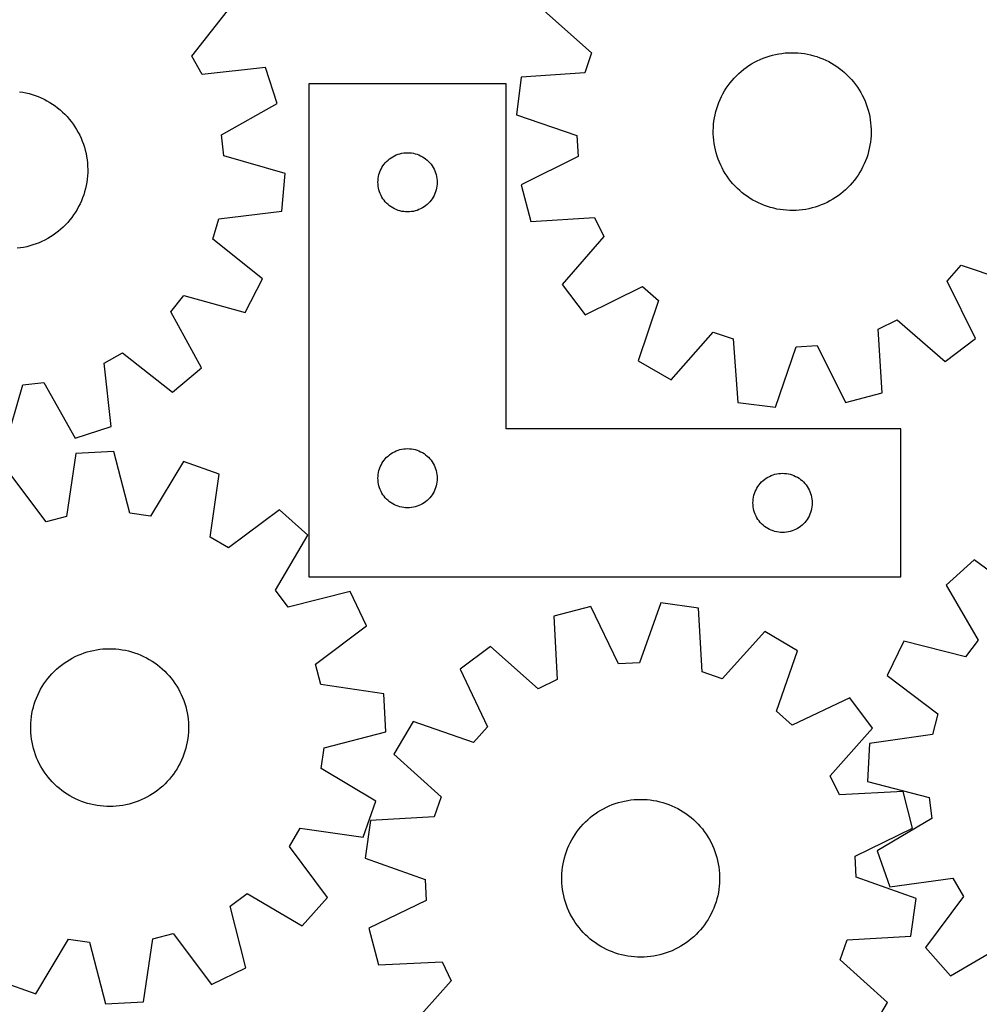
# Model space of a CAD drawing. Header units: millimetres. Extents: x 7 to 1243, y 7 to 1233.
# Tile 8 of 20: x 433 to 725, y 217 to 516. Entities that reach past the tile are written whole.
import ezdxf

# ---------------------------------------------------------------- set-up
doc = ezdxf.new("R2010")
doc.units = ezdxf.units.MM
doc.layers.add('CUT', color=7, linetype='CONTINUOUS', true_color=0x000000)

msp = doc.modelspace()

# ---------------------------------------------------------------- linework, layer by layer
at = {"layer": 'CUT'}
for p, q in [((485.189746, 505.145972), (497.182835, 520.364652)), ((592.198576, 518.986056), (606.740126, 506.180364)), ((606.740126, 506.180364), (604.68178, 500.088903)), ((664.567844, 505.97899), (665.540967, 506.087281)), ((665.540967, 506.087281), (666.517698, 506.155789)), ((666.517698, 506.155789), (667.496409, 506.184401)), ((667.496409, 506.184401), (668.475473, 506.173068)), ((668.475473, 506.173068), (669.453261, 506.121811)), ((669.453261, 506.121811), (670.428143, 506.030713)), ((488.313123, 499.525723), (485.189746, 505.145972)), ((655.384928, 502.779907), (656.235207, 503.265418)), ((656.235207, 503.265418), (657.104581, 503.715843)), ((657.104581, 503.715843), (657.991605, 504.130433)), ((657.991605, 504.130433), (658.8948, 504.508497)), ((658.8948, 504.508497), (659.812665, 504.849407)), ((659.812665, 504.849407), (660.743671, 505.152595)), ((660.743671, 505.152595), (661.686269, 505.417556)), ((661.686269, 505.417556), (662.63889, 505.643849)), ((662.63889, 505.643849), (663.599948, 505.831098)), ((663.599948, 505.831098), (664.567844, 505.97899)), ((670.428143, 506.030713), (671.398499, 505.899927)), ((671.398499, 505.899927), (672.362713, 505.729671)), ((672.362713, 505.729671), (673.319179, 505.520227)), ((673.319179, 505.520227), (674.266307, 505.271945)), ((674.266307, 505.271945), (675.20252, 504.985237)), ((675.20252, 504.985237), (676.126259, 504.660581)), ((676.126259, 504.660581), (677.035987, 504.298518)), ((677.035987, 504.298518), (677.93019, 503.899649)), ((677.93019, 503.899649), (678.807379, 503.464639)), ((678.807379, 503.464639), (679.666095, 502.994211)), ((507.570023, 501.6738), (488.313123, 499.525723)), ((511.099006, 490.690552), (507.570023, 501.6738)), ((604.68178, 500.088903), (585.353285, 498.728129)), ((651.468258, 499.856315), (652.202547, 500.504014)), ((652.202547, 500.504014), (652.962644, 501.121224)), ((652.962644, 501.121224), (653.747284, 501.706917)), ((653.747284, 501.706917), (654.55516, 502.260118)), ((654.55516, 502.260118), (655.384928, 502.779907)), ((679.666095, 502.994211), (680.504908, 502.489149)), ((680.504908, 502.489149), (681.322423, 501.950294)), ((681.322423, 501.950294), (682.117278, 501.378542)), ((682.117278, 501.378542), (682.88815, 500.774844)), ((682.88815, 500.774844), (683.633757, 500.140206)), ((683.633757, 500.140206), (684.352858, 499.475684)), ((585.353285, 498.728129), (583.863379, 487.288476)), ((648.812935, 496.982904), (649.432231, 497.741302)), ((649.432231, 497.741302), (650.081947, 498.473808)), ((650.081947, 498.473808), (650.760999, 499.179204)), ((650.760999, 499.179204), (651.468258, 499.856315)), ((684.352858, 499.475684), (685.044255, 498.782384)), ((685.044255, 498.782384), (685.706798, 498.06146)), ((685.706798, 498.06146), (686.339384, 497.314111)), ((686.339384, 497.314111), (686.940961, 496.541582)), ((432.834278, 494.321169), (433.801262, 494.167424)), ((433.801262, 494.167424), (434.76117, 493.974366)), ((580.781614, 496.758608), (520.781614, 496.758608)), ((520.781614, 496.758608), (520.781614, 346.758608)), ((580.781614, 391.758608), (580.781614, 496.758608)), ((646.659755, 493.716248), (647.147601, 494.565189)), ((647.147601, 494.565189), (647.669668, 495.393525)), ((647.669668, 495.393525), (648.225088, 496.199878)), ((648.225088, 496.199878), (648.812935, 496.982904)), ((686.940961, 496.541582), (687.510526, 495.745159)), ((687.510526, 495.745159), (688.047133, 494.926166)), ((688.047133, 494.926166), (688.549887, 494.085968)), ((688.549887, 494.085968), (689.017953, 493.225962)), ((434.76117, 493.974366), (435.712404, 493.742314)), ((435.712404, 493.742314), (436.653382, 493.471657)), ((436.653382, 493.471657), (437.582537, 493.162843)), ((437.582537, 493.162843), (438.498323, 492.816388)), ((438.498323, 492.816388), (439.399216, 492.432867)), ((439.399216, 492.432867), (440.283715, 492.012919)), ((440.283715, 492.012919), (441.150349, 491.557243)), ((441.150349, 491.557243), (441.997676, 491.066598)), ((645.40937, 491.060081), (645.789915, 491.962234)), ((645.789915, 491.962234), (646.206942, 492.848114)), ((646.206942, 492.848114), (646.659755, 493.716248)), ((689.017953, 493.225962), (689.450551, 492.347581)), ((689.450551, 492.347581), (689.84696, 491.452285)), ((689.84696, 491.452285), (690.206522, 490.541565)), ((441.997676, 491.066598), (442.824284, 490.5418)), ((442.824284, 490.5418), (443.628799, 489.983722)), ((443.628799, 489.983722), (444.409882, 489.393294)), ((444.409882, 489.393294), (445.166231, 488.771498)), ((445.166231, 488.771498), (445.896589, 488.119369)), ((445.896589, 488.119369), (446.59974, 487.437992)), ((494.194899, 481.219882), (511.099006, 490.690552)), ((644.263732, 487.319126), (644.492643, 488.271121)), ((644.492643, 488.271121), (644.760193, 489.212987)), ((644.760193, 489.212987), (645.065939, 490.143156)), ((645.065939, 490.143156), (645.40937, 491.060081)), ((690.206522, 490.541565), (690.528638, 489.616937)), ((690.528638, 489.616937), (690.812771, 488.67994)), ((690.812771, 488.67994), (691.058449, 487.732134)), ((446.59974, 487.437992), (447.274513, 486.728502)), ((447.274513, 486.728502), (447.919786, 485.992079)), ((447.919786, 485.992079), (448.534483, 485.229949)), ((448.534483, 485.229949), (449.117584, 484.443381)), ((583.863379, 487.288476), (602.198546, 481.02237)), ((643.812325, 484.418278), (643.92329, 485.3911)), ((643.92329, 485.3911), (644.073843, 486.358586)), ((644.073843, 486.358586), (644.263732, 487.319126)), ((691.058449, 487.732134), (691.265263, 486.775095)), ((691.265263, 486.775095), (691.432869, 485.810417)), ((691.432869, 485.810417), (691.560987, 484.839706)), ((449.117584, 484.443381), (449.668115, 483.633684)), ((449.668115, 483.633684), (450.185163, 482.802205)), ((450.185163, 482.802205), (450.667865, 481.950328)), ((643.709831, 482.46311), (643.741133, 483.44174)), ((643.718473, 481.484019), (643.709831, 482.46311)), ((643.741133, 483.44174), (643.812325, 484.418278)), ((691.560987, 484.839706), (691.649405, 483.864576)), ((691.649405, 483.864576), (691.697975, 482.886652)), ((691.697975, 482.886652), (691.706616, 481.90756)), ((450.667865, 481.950328), (451.115418, 481.079472)), ((451.115418, 481.079472), (451.527079, 480.191085)), ((451.527079, 480.191085), (451.90216, 479.286646)), ((451.90216, 479.286646), (452.240039, 478.367661)), ((494.929747, 474.832183), (494.194899, 481.219882)), ((602.198546, 481.02237), (602.627983, 474.606899)), ((643.767043, 480.506094), (643.718473, 481.484019)), ((643.855461, 479.530965), (643.767043, 480.506094)), ((643.983579, 478.560253), (643.855461, 479.530965)), ((691.604122, 479.952393), (691.493158, 478.979571)), ((691.675315, 480.928931), (691.604122, 479.952393)), ((691.706616, 481.90756), (691.675315, 480.928931)), ((452.240039, 478.367661), (452.540152, 477.43566)), ((452.540152, 477.43566), (452.802001, 476.492192)), ((452.802001, 476.492192), (453.025149, 475.53883)), ((644.151185, 477.595575), (643.983579, 478.560253)), ((644.357999, 476.638537), (644.151185, 477.595575)), ((644.603677, 475.69073), (644.357999, 476.638537)), ((691.152716, 477.051545), (690.923805, 476.09955)), ((691.342605, 478.012085), (691.152716, 477.051545)), ((691.493158, 478.979571), (691.342605, 478.012085)), ((453.025149, 475.53883), (453.209225, 474.577159)), ((453.209225, 474.577159), (453.353922, 473.60878)), ((453.353922, 473.60878), (453.459, 472.635305)), ((513.542836, 469.447452), (494.929747, 474.832183)), ((544.015055, 472.692721), (544.417653, 473.122569)), ((544.417653, 473.122569), (544.847501, 473.525167)), ((544.847501, 473.525167), (545.302761, 473.898788)), ((545.302761, 473.898788), (545.781482, 474.241835)), ((545.781482, 474.241835), (546.281614, 474.552837)), ((546.281614, 474.552837), (546.801015, 474.830463)), ((546.801015, 474.830463), (547.337463, 475.073524)), ((547.337463, 475.073524), (547.888659, 475.28098)), ((547.888659, 475.28098), (548.452242, 475.451941)), ((548.452242, 475.451941), (549.025801, 475.585676)), ((549.025801, 475.585676), (549.606878, 475.681612)), ((549.606878, 475.681612), (550.192986, 475.739339)), ((550.192986, 475.739339), (550.781614, 475.758608)), ((550.781614, 475.758608), (551.370242, 475.739339)), ((551.370242, 475.739339), (551.956349, 475.681612)), ((551.956349, 475.681612), (552.537427, 475.585676)), ((552.537427, 475.585676), (553.110985, 475.451941)), ((553.110985, 475.451941), (553.674569, 475.28098)), ((553.674569, 475.28098), (554.225765, 475.073524)), ((554.225765, 475.073524), (554.762212, 474.830463)), ((554.762212, 474.830463), (555.281614, 474.552837)), ((555.281614, 474.552837), (555.781746, 474.241835)), ((555.781746, 474.241835), (556.260467, 473.898788)), ((556.260467, 473.898788), (556.715726, 473.525167)), ((556.715726, 473.525167), (557.145575, 473.122569)), ((557.145575, 473.122569), (557.548172, 472.692721)), ((602.627983, 474.606899), (585.291528, 465.953013)), ((644.88781, 474.753733), (644.603677, 475.69073)), ((645.209926, 473.829105), (644.88781, 474.753733)), ((645.569488, 472.918386), (645.209926, 473.829105)), ((690.007078, 473.31059), (689.626533, 472.408437)), ((690.350509, 474.227514), (690.007078, 473.31059)), ((690.656255, 475.157683), (690.350509, 474.227514)), ((690.923805, 476.09955), (690.656255, 475.157683)), ((453.459, 472.635305), (453.524285, 471.658354)), ((453.524285, 471.658354), (453.549666, 470.679553)), ((453.549666, 470.679553), (453.535102, 469.700532)), ((542.259243, 469.651564), (542.466698, 470.202759)), ((542.466698, 470.202759), (542.709759, 470.739207)), ((542.709759, 470.739207), (542.987385, 471.258608)), ((542.987385, 471.258608), (543.298387, 471.75874)), ((543.298387, 471.75874), (543.641434, 472.237461)), ((543.641434, 472.237461), (544.015055, 472.692721)), ((557.548172, 472.692721), (557.921794, 472.237461)), ((557.921794, 472.237461), (558.26484, 471.75874)), ((558.26484, 471.75874), (558.575842, 471.258608)), ((558.575842, 471.258608), (558.853468, 470.739207)), ((558.853468, 470.739207), (559.096529, 470.202759)), ((559.096529, 470.202759), (559.303985, 469.651564)), ((645.965897, 472.02309), (645.569488, 472.918386)), ((646.398495, 471.144708), (645.965897, 472.02309)), ((646.86656, 470.284702), (646.398495, 471.144708)), ((647.369315, 469.444504), (646.86656, 470.284702)), ((688.756693, 470.654423), (688.268847, 469.805482)), ((689.209506, 471.522556), (688.756693, 470.654423)), ((689.626533, 472.408437), (689.209506, 471.522556)), ((453.386304, 467.748342), (453.252316, 466.778423)), ((453.480618, 468.722919), (453.386304, 467.748342)), ((453.535102, 469.700532), (453.480618, 468.722919)), ((512.600085, 457.94977), (513.542836, 469.447452)), ((541.781614, 466.758608), (541.800883, 467.347237)), ((541.800883, 467.347237), (541.85861, 467.933344)), ((541.85861, 467.933344), (541.954546, 468.514421)), ((541.954546, 468.514421), (542.088281, 469.08798)), ((542.088281, 469.08798), (542.259243, 469.651564)), ((559.303985, 469.651564), (559.474946, 469.08798)), ((559.474946, 469.08798), (559.608681, 468.514421)), ((559.608681, 468.514421), (559.704617, 467.933344)), ((559.704617, 467.933344), (559.762344, 467.347237)), ((559.762344, 467.347237), (559.781614, 466.758608)), ((647.905921, 468.625512), (647.369315, 469.444504)), ((648.475487, 467.829088), (647.905921, 468.625512)), ((649.077063, 467.056559), (648.475487, 467.829088)), ((686.603513, 467.387766), (685.984216, 466.629369)), ((687.19136, 468.170793), (686.603513, 467.387766)), ((687.74678, 468.977145), (687.19136, 468.170793)), ((688.268847, 469.805482), (687.74678, 468.977145)), ((452.866279, 464.859007), (452.614872, 463.912703)), ((453.078878, 465.814777), (452.866279, 464.859007)), ((453.252316, 466.778423), (453.078878, 465.814777)), ((541.800883, 466.16998), (541.781614, 466.758608)), ((541.85861, 465.583873), (541.800883, 466.16998)), ((541.954546, 465.002795), (541.85861, 465.583873)), ((542.088281, 464.429237), (541.954546, 465.002795)), ((542.259243, 463.865653), (542.088281, 464.429237)), ((559.474946, 464.429237), (559.303985, 463.865653)), ((559.608681, 465.002795), (559.474946, 464.429237)), ((559.704617, 465.583873), (559.608681, 465.002795)), ((559.762344, 466.16998), (559.704617, 465.583873)), ((559.781614, 466.758608), (559.762344, 466.16998)), ((585.291528, 465.953013), (588.292801, 454.81399)), ((649.70965, 466.309211), (649.077063, 467.056559)), ((650.372193, 465.588287), (649.70965, 466.309211)), ((651.06359, 464.894986), (650.372193, 465.588287)), ((651.782691, 464.230464), (651.06359, 464.894986)), ((652.528298, 463.595827), (651.782691, 464.230464)), ((683.94819, 464.514356), (683.2139, 463.866656)), ((684.655449, 465.191467), (683.94819, 464.514356)), ((685.334501, 465.896862), (684.655449, 465.191467)), ((685.984216, 466.629369), (685.334501, 465.896862)), ((451.63231, 461.146252), (451.230492, 460.25337)), ((451.997374, 462.05478), (451.63231, 461.146252)), ((452.325076, 462.977442), (451.997374, 462.05478)), ((452.614872, 463.912703), (452.325076, 462.977442)), ((542.466698, 463.314457), (542.259243, 463.865653)), ((542.709759, 462.77801), (542.466698, 463.314457)), ((542.987385, 462.258608), (542.709759, 462.77801)), ((543.298387, 461.758476), (542.987385, 462.258608)), ((543.641434, 461.279756), (543.298387, 461.758476)), ((544.015055, 460.824496), (543.641434, 461.279756)), ((557.921794, 461.279756), (557.548172, 460.824496)), ((558.26484, 461.758476), (557.921794, 461.279756)), ((558.575842, 462.258608), (558.26484, 461.758476)), ((558.853468, 462.77801), (558.575842, 462.258608)), ((559.096529, 463.314457), (558.853468, 462.77801)), ((559.303985, 463.865653), (559.096529, 463.314457)), ((653.29917, 462.992129), (652.528298, 463.595827)), ((654.094025, 462.420377), (653.29917, 462.992129)), ((654.91154, 461.881521), (654.094025, 462.420377)), ((655.750353, 461.376459), (654.91154, 461.881521)), ((656.609069, 460.906032), (655.750353, 461.376459)), ((680.03152, 461.590764), (679.181241, 461.105253)), ((680.861288, 462.110553), (680.03152, 461.590764)), ((681.669164, 462.663754), (680.861288, 462.110553)), ((682.453804, 463.249447), (681.669164, 462.663754)), ((683.2139, 463.866656), (682.453804, 463.249447)), ((450.31933, 458.520462), (449.811503, 457.68332)), ((450.792589, 459.377621), (450.31933, 458.520462)), ((451.230492, 460.25337), (450.792589, 459.377621)), ((544.417653, 460.394647), (544.015055, 460.824496)), ((544.847501, 459.99205), (544.417653, 460.394647)), ((545.302761, 459.618428), (544.847501, 459.99205)), ((545.781482, 459.275382), (545.302761, 459.618428)), ((546.281614, 458.96438), (545.781482, 459.275382)), ((546.801015, 458.686754), (546.281614, 458.96438)), ((547.337463, 458.443693), (546.801015, 458.686754)), ((547.888659, 458.236237), (547.337463, 458.443693)), ((548.452242, 458.065276), (547.888659, 458.236237)), ((553.674569, 458.236237), (553.110985, 458.065276)), ((554.225765, 458.443693), (553.674569, 458.236237)), ((554.762212, 458.686754), (554.225765, 458.443693)), ((555.281614, 458.96438), (554.762212, 458.686754)), ((555.781746, 459.275382), (555.281614, 458.96438)), ((556.260467, 459.618428), (555.781746, 459.275382)), ((556.715726, 459.99205), (556.260467, 459.618428)), ((557.145575, 460.394647), (556.715726, 459.99205)), ((557.548172, 460.824496), (557.145575, 460.394647)), ((657.486258, 460.471022), (656.609069, 460.906032)), ((658.380461, 460.072153), (657.486258, 460.471022)), ((659.290189, 459.710089), (658.380461, 460.072153)), ((660.213928, 459.385433), (659.290189, 459.710089)), ((661.150141, 459.098726), (660.213928, 459.385433)), ((662.097268, 458.850443), (661.150141, 459.098726)), ((663.053735, 458.641), (662.097268, 458.850443)), ((664.017949, 458.470743), (663.053735, 458.641)), ((664.988304, 458.339958), (664.017949, 458.470743)), ((665.963187, 458.24886), (664.988304, 458.339958)), ((666.940974, 458.197602), (665.963187, 458.24886)), ((667.920039, 458.18627), (666.940974, 458.197602)), ((668.89875, 458.214882), (667.920039, 458.18627)), ((669.87548, 458.28339), (668.89875, 458.214882)), ((670.848603, 458.39168), (669.87548, 458.28339)), ((671.8165, 458.539573), (670.848603, 458.39168)), ((672.777558, 458.726822), (671.8165, 458.539573)), ((673.730179, 458.953115), (672.777558, 458.726822)), ((674.672777, 459.218076), (673.730179, 458.953115)), ((675.603783, 459.521264), (674.672777, 459.218076)), ((676.521648, 459.862173), (675.603783, 459.521264)), ((677.424843, 460.240238), (676.521648, 459.862173)), ((678.311867, 460.654828), (677.424843, 460.240238)), ((679.181241, 461.105253), (678.311867, 460.654828)), ((448.089341, 455.305749), (447.452246, 454.562241)), ((448.695579, 456.074625), (448.089341, 455.305749)), ((449.269952, 456.867589), (448.695579, 456.074625)), ((449.811503, 457.68332), (449.269952, 456.867589)), ((491.592903, 449.486255), (493.358458, 455.668933)), ((493.358458, 455.668933), (512.600085, 457.94977)), ((549.025801, 457.931541), (548.452242, 458.065276)), ((549.606878, 457.835605), (549.025801, 457.931541)), ((550.192986, 457.777878), (549.606878, 457.835605)), ((550.781614, 457.758608), (550.192986, 457.777878)), ((551.370242, 457.777878), (550.781614, 457.758608)), ((551.956349, 457.835605), (551.370242, 457.777878)), ((552.537427, 457.931541), (551.956349, 457.835605)), ((553.110985, 458.065276), (552.537427, 457.931541)), ((588.292801, 454.81399), (607.630221, 456.041427)), ((607.630221, 456.041427), (610.482064, 450.278643)), ((445.366669, 452.496072), (444.617237, 451.865956)), ((446.089776, 453.156232), (445.366669, 452.496072)), ((446.785354, 453.845337), (446.089776, 453.156232)), ((447.452246, 454.562241), (446.785354, 453.845337)), ((440.52027, 449.200894), (439.640465, 448.771198)), ((441.381816, 449.666119), (440.52027, 449.200894)), ((442.223669, 450.166097), (441.381816, 449.666119)), ((443.044428, 450.699998), (442.223669, 450.166097)), ((443.842727, 451.266932), (443.044428, 450.699998)), ((444.617237, 451.865956), (443.842727, 451.266932)), ((506.728507, 437.388491), (491.592903, 449.486255)), ((610.482064, 450.278643), (597.776967, 435.649121)), ((433.096795, 446.810465), (432.125666, 446.685551)), ((434.062021, 446.974886), (433.096795, 446.810465)), ((435.019737, 447.17854), (434.062021, 446.974886)), ((435.968349, 447.421089), (435.019737, 447.17854)), ((436.906279, 447.702128), (435.968349, 447.421089)), ((437.831965, 448.021191), (436.906279, 447.702128)), ((438.743866, 448.377745), (437.831965, 448.021191)), ((439.640465, 448.771198), (438.743866, 448.377745)), ((714.852902, 436.685338), (719.085667, 441.52542)), ((719.085667, 441.52542), (737.463614, 435.385916)), ((501.457546, 427.126794), (506.728507, 437.388491)), ((597.776967, 435.649121), (604.8125, 426.506543)), ((604.8125, 426.506543), (622.208227, 435.040657)), ((622.208227, 435.040657), (627.048308, 430.807892)), ((723.387017, 419.289612), (714.852902, 436.685338)), ((478.810594, 427.346626), (482.807762, 432.383027)), ((482.807762, 432.383027), (501.457546, 427.126794)), ((627.048308, 430.807892), (620.908805, 412.429946)), ((488.164455, 410.377605), (478.810594, 427.346626)), ((693.852132, 422.107332), (699.614916, 424.959175)), ((699.614916, 424.959175), (714.244438, 412.254078)), ((630.907504, 406.675687), (643.713195, 421.217237)), ((643.713195, 421.217237), (649.804657, 419.158891)), ((695.079569, 402.769912), (693.852132, 422.107332)), ((714.244438, 412.254078), (723.387017, 419.289612)), ((649.804657, 419.158891), (651.165431, 399.830396)), ((662.605083, 398.340491), (668.871189, 416.675657)), ((668.871189, 416.675657), (675.286661, 417.105095)), ((675.286661, 417.105095), (683.940547, 399.76864)), ((458.52881, 411.783854), (464.14906, 414.907231)), ((464.14906, 414.907231), (479.36774, 402.914142)), ((460.676888, 392.526955), (458.52881, 411.783854)), ((479.36774, 402.914142), (488.164455, 410.377605)), ((620.908805, 412.429946), (630.907504, 406.675687)), ((428.450539, 386.554141), (433.835271, 405.16723)), ((433.835271, 405.16723), (440.222969, 405.902078)), ((440.222969, 405.902078), (449.69364, 388.997971)), ((683.940547, 399.76864), (695.079569, 402.769912)), ((651.165431, 399.830396), (662.605083, 398.340491)), ((449.69364, 388.997971), (460.676888, 392.526955)), ((700.781614, 391.758608), (580.781614, 391.758608)), ((700.781614, 346.758608), (700.781614, 391.758608)), ((449.929434, 384.291422), (447.112014, 365.121014)), ((461.448963, 384.912643), (449.929434, 384.291422)), ((466.311677, 366.156406), (461.448963, 384.912643)), ((544.417653, 383.122569), (544.847501, 383.525167)), ((544.847501, 383.525167), (545.302761, 383.898788)), ((545.302761, 383.898788), (545.781482, 384.241835)), ((545.781482, 384.241835), (546.281614, 384.552837)), ((546.281614, 384.552837), (546.801015, 384.830463)), ((546.801015, 384.830463), (547.337463, 385.073524)), ((547.337463, 385.073524), (547.888659, 385.28098)), ((547.888659, 385.28098), (548.452242, 385.451941)), ((548.452242, 385.451941), (549.025801, 385.585676)), ((549.025801, 385.585676), (549.606878, 385.681612)), ((549.606878, 385.681612), (550.192986, 385.739339)), ((550.192986, 385.739339), (550.781614, 385.758608)), ((550.781614, 385.758608), (551.370242, 385.739339)), ((551.370242, 385.739339), (551.956349, 385.681612)), ((551.956349, 385.681612), (552.537427, 385.585676)), ((552.537427, 385.585676), (553.110985, 385.451941)), ((553.110985, 385.451941), (553.674569, 385.28098)), ((553.674569, 385.28098), (554.225765, 385.073524)), ((554.225765, 385.073524), (554.762212, 384.830463)), ((554.762212, 384.830463), (555.281614, 384.552837)), ((555.281614, 384.552837), (555.781746, 384.241835)), ((555.781746, 384.241835), (556.260467, 383.898788)), ((556.260467, 383.898788), (556.715726, 383.525167)), ((556.715726, 383.525167), (557.145575, 383.122569)), ((482.615511, 381.876386), (472.676356, 365.243418)), ((493.495899, 378.041986), (482.615511, 381.876386)), ((542.466698, 380.202759), (542.709759, 380.739207)), ((542.709759, 380.739207), (542.987385, 381.258608)), ((542.987385, 381.258608), (543.298387, 381.75874)), ((543.298387, 381.75874), (543.641434, 382.237461)), ((543.641434, 382.237461), (544.015055, 382.692721)), ((544.015055, 382.692721), (544.417653, 383.122569)), ((557.145575, 383.122569), (557.548172, 382.692721)), ((557.548172, 382.692721), (557.921794, 382.237461)), ((557.921794, 382.237461), (558.26484, 381.75874)), ((558.26484, 381.75874), (558.575842, 381.258608)), ((558.575842, 381.258608), (558.853468, 380.739207)), ((558.853468, 380.739207), (559.096529, 380.202759)), ((440.882431, 363.528847), (429.212168, 378.996471)), ((490.81076, 358.852602), (493.495899, 378.041986)), ((541.781614, 376.758608), (541.800883, 377.347237)), ((541.800883, 377.347237), (541.85861, 377.933344)), ((541.85861, 377.933344), (541.954546, 378.514421)), ((541.954546, 378.514421), (542.088281, 379.08798)), ((542.088281, 379.08798), (542.259243, 379.651564)), ((542.259243, 379.651564), (542.466698, 380.202759)), ((559.096529, 380.202759), (559.303985, 379.651564)), ((559.303985, 379.651564), (559.474946, 379.08798)), ((559.474946, 379.08798), (559.608681, 378.514421)), ((559.608681, 378.514421), (559.704617, 377.933344)), ((559.704617, 377.933344), (559.762344, 377.347237)), ((559.762344, 377.347237), (559.781614, 376.758608)), ((660.281614, 377.052837), (660.801015, 377.330463)), ((660.801015, 377.330463), (661.337463, 377.573524)), ((661.337463, 377.573524), (661.888659, 377.78098)), ((661.888659, 377.78098), (662.452242, 377.951941)), ((662.452242, 377.951941), (663.025801, 378.085676)), ((663.025801, 378.085676), (663.606878, 378.181612)), ((663.606878, 378.181612), (664.192986, 378.239339)), ((664.192986, 378.239339), (664.781614, 378.258608)), ((664.781614, 378.258608), (665.370242, 378.239339)), ((665.370242, 378.239339), (665.956349, 378.181612)), ((665.956349, 378.181612), (666.537427, 378.085676)), ((666.537427, 378.085676), (667.110985, 377.951941)), ((667.110985, 377.951941), (667.674569, 377.78098)), ((667.674569, 377.78098), (668.225765, 377.573524)), ((668.225765, 377.573524), (668.762212, 377.330463)), ((668.762212, 377.330463), (669.281614, 377.052837)), ((541.800883, 376.16998), (541.781614, 376.758608)), ((541.85861, 375.583873), (541.800883, 376.16998)), ((541.954546, 375.002795), (541.85861, 375.583873)), ((542.088281, 374.429237), (541.954546, 375.002795)), ((542.259243, 373.865653), (542.088281, 374.429237)), ((559.474946, 374.429237), (559.303985, 373.865653)), ((559.608681, 375.002795), (559.474946, 374.429237)), ((559.704617, 375.583873), (559.608681, 375.002795)), ((559.762344, 376.16998), (559.704617, 375.583873)), ((559.781614, 376.758608), (559.762344, 376.16998)), ((657.298387, 374.25874), (657.641434, 374.737461)), ((657.641434, 374.737461), (658.015055, 375.192721)), ((658.015055, 375.192721), (658.417653, 375.622569)), ((658.417653, 375.622569), (658.847501, 376.025167)), ((658.847501, 376.025167), (659.302761, 376.398788)), ((659.302761, 376.398788), (659.781482, 376.741835)), ((659.781482, 376.741835), (660.281614, 377.052837)), ((669.281614, 377.052837), (669.781746, 376.741835)), ((669.781746, 376.741835), (670.260467, 376.398788)), ((670.260467, 376.398788), (670.715726, 376.025167)), ((670.715726, 376.025167), (671.145575, 375.622569)), ((671.145575, 375.622569), (671.548172, 375.192721)), ((671.548172, 375.192721), (671.921794, 374.737461)), ((671.921794, 374.737461), (672.26484, 374.25874)), ((542.466698, 373.314457), (542.259243, 373.865653)), ((542.709759, 372.77801), (542.466698, 373.314457)), ((542.987385, 372.258608), (542.709759, 372.77801)), ((543.298387, 371.758476), (542.987385, 372.258608)), ((543.641434, 371.279756), (543.298387, 371.758476)), ((558.26484, 371.758476), (557.921794, 371.279756)), ((558.575842, 372.258608), (558.26484, 371.758476)), ((558.853468, 372.77801), (558.575842, 372.258608)), ((559.096529, 373.314457), (558.853468, 372.77801)), ((559.303985, 373.865653), (559.096529, 373.314457)), ((655.954546, 371.014421), (656.088281, 371.58798)), ((656.088281, 371.58798), (656.259243, 372.151564)), ((656.259243, 372.151564), (656.466698, 372.702759)), ((656.466698, 372.702759), (656.709759, 373.239207)), ((656.709759, 373.239207), (656.987385, 373.758608)), ((656.987385, 373.758608), (657.298387, 374.25874)), ((672.26484, 374.25874), (672.575842, 373.758608)), ((672.575842, 373.758608), (672.853468, 373.239207)), ((672.853468, 373.239207), (673.096529, 372.702759)), ((673.096529, 372.702759), (673.303985, 372.151564)), ((673.303985, 372.151564), (673.474946, 371.58798)), ((673.474946, 371.58798), (673.608681, 371.014421)), ((544.015055, 370.824496), (543.641434, 371.279756)), ((544.417653, 370.394647), (544.015055, 370.824496)), ((544.847501, 369.99205), (544.417653, 370.394647)), ((545.302761, 369.618428), (544.847501, 369.99205)), ((545.781482, 369.275382), (545.302761, 369.618428)), ((546.281614, 368.96438), (545.781482, 369.275382)), ((546.801015, 368.686754), (546.281614, 368.96438)), ((547.337463, 368.443693), (546.801015, 368.686754)), ((547.888659, 368.236237), (547.337463, 368.443693)), ((554.225765, 368.443693), (553.674569, 368.236237)), ((554.762212, 368.686754), (554.225765, 368.443693)), ((555.281614, 368.96438), (554.762212, 368.686754)), ((555.781746, 369.275382), (555.281614, 368.96438)), ((556.260467, 369.618428), (555.781746, 369.275382)), ((556.715726, 369.99205), (556.260467, 369.618428)), ((557.145575, 370.394647), (556.715726, 369.99205)), ((557.548172, 370.824496), (557.145575, 370.394647)), ((557.921794, 371.279756), (557.548172, 370.824496)), ((655.781614, 369.258608), (655.800883, 369.847237)), ((655.800883, 368.66998), (655.781614, 369.258608)), ((655.800883, 369.847237), (655.85861, 370.433344)), ((655.85861, 368.083873), (655.800883, 368.66998)), ((655.85861, 370.433344), (655.954546, 371.014421)), ((673.608681, 371.014421), (673.704617, 370.433344)), ((673.704617, 370.433344), (673.762344, 369.847237)), ((673.762344, 368.66998), (673.704617, 368.083873)), ((673.762344, 369.847237), (673.781614, 369.258608)), ((673.781614, 369.258608), (673.762344, 368.66998)), ((472.676356, 365.243418), (466.311677, 366.156406)), ((511.889314, 367.136763), (496.341572, 355.573454)), ((520.474121, 359.430495), (511.889314, 367.136763)), ((548.452242, 368.065276), (547.888659, 368.236237)), ((549.025801, 367.931541), (548.452242, 368.065276)), ((549.606878, 367.835605), (549.025801, 367.931541)), ((550.192986, 367.777878), (549.606878, 367.835605)), ((550.781614, 367.758608), (550.192986, 367.777878)), ((551.370242, 367.777878), (550.781614, 367.758608)), ((551.956349, 367.835605), (551.370242, 367.777878)), ((552.537427, 367.931541), (551.956349, 367.835605)), ((553.110985, 368.065276), (552.537427, 367.931541)), ((553.674569, 368.236237), (553.110985, 368.065276)), ((655.954546, 367.502795), (655.85861, 368.083873)), ((656.088281, 366.929237), (655.954546, 367.502795)), ((656.259243, 366.365653), (656.088281, 366.929237)), ((656.466698, 365.814457), (656.259243, 366.365653)), ((656.709759, 365.27801), (656.466698, 365.814457)), ((673.096529, 365.814457), (672.853468, 365.27801)), ((673.303985, 366.365653), (673.096529, 365.814457)), ((673.474946, 366.929237), (673.303985, 366.365653)), ((673.608681, 367.502795), (673.474946, 366.929237)), ((673.704617, 368.083873), (673.608681, 367.502795)), ((447.112014, 365.121014), (440.882431, 363.528847)), ((656.987385, 364.758608), (656.709759, 365.27801)), ((657.298387, 364.258476), (656.987385, 364.758608)), ((657.641434, 363.779756), (657.298387, 364.258476)), ((658.015055, 363.324496), (657.641434, 363.779756)), ((658.417653, 362.894647), (658.015055, 363.324496)), ((658.847501, 362.49205), (658.417653, 362.894647)), ((659.302761, 362.118428), (658.847501, 362.49205)), ((670.715726, 362.49205), (670.260467, 362.118428)), ((671.145575, 362.894647), (670.715726, 362.49205)), ((671.548172, 363.324496), (671.145575, 362.894647)), ((671.921794, 363.779756), (671.548172, 363.324496)), ((672.26484, 364.258476), (671.921794, 363.779756)), ((672.575842, 364.758608), (672.26484, 364.258476)), ((672.853468, 365.27801), (672.575842, 364.758608)), ((510.649917, 342.729375), (520.474121, 359.430495)), ((659.781482, 361.775382), (659.302761, 362.118428)), ((660.281614, 361.46438), (659.781482, 361.775382)), ((660.801015, 361.186754), (660.281614, 361.46438)), ((661.337463, 360.943693), (660.801015, 361.186754)), ((661.888659, 360.736237), (661.337463, 360.943693)), ((662.452242, 360.565276), (661.888659, 360.736237)), ((663.025801, 360.431541), (662.452242, 360.565276)), ((663.606878, 360.335605), (663.025801, 360.431541)), ((664.192986, 360.277878), (663.606878, 360.335605)), ((664.781614, 360.258608), (664.192986, 360.277878)), ((665.370242, 360.277878), (664.781614, 360.258608)), ((665.956349, 360.335605), (665.370242, 360.277878)), ((666.537427, 360.431541), (665.956349, 360.335605)), ((667.110985, 360.565276), (666.537427, 360.431541)), ((667.674569, 360.736237), (667.110985, 360.565276)), ((668.225765, 360.943693), (667.674569, 360.736237)), ((668.762212, 361.186754), (668.225765, 360.943693)), ((669.281614, 361.46438), (668.762212, 361.186754)), ((669.781746, 361.775382), (669.281614, 361.46438)), ((670.260467, 362.118428), (669.781746, 361.775382)), ((496.341572, 355.573454), (490.81076, 358.852602)), ((723.076077, 351.947824), (714.467892, 344.267681)), ((738.588609, 340.337321), (723.076077, 351.947824)), ((520.781614, 346.758608), (700.781614, 346.758608)), ((514.504845, 337.583287), (510.649917, 342.729375)), ((533.294173, 342.316528), (514.504845, 337.583287)), ((538.276439, 331.911601), (533.294173, 342.316528)), ((714.467892, 344.267681), (724.241298, 327.536782)), ((627.814405, 338.876256), (621.317208, 320.621699)), ((639.234326, 337.241976), (627.814405, 338.876256)), ((606.462604, 337.717709), (595.286561, 334.857372)), ((614.896824, 320.27333), (606.462604, 337.717709)), ((640.350854, 317.897835), (639.234326, 337.241976)), ((595.286561, 334.857372), (596.26965, 315.505991)), ((522.808815, 320.241338), (538.276439, 331.911601)), ((659.404174, 330.141354), (646.41583, 315.762712)), ((669.329393, 324.261261), (659.404174, 330.141354)), ((701.595892, 327.192751), (696.582029, 316.803013)), ((720.370749, 322.402433), (701.595892, 327.192751)), ((724.241298, 327.536782), (720.370749, 322.402433)), ((451.507165, 323.29157), (452.426828, 323.627599)), ((452.426828, 323.627599), (453.359431, 323.925836)), ((453.359431, 323.925836), (454.303424, 324.185786)), ((454.303424, 324.185786), (455.257233, 324.407015)), ((455.257233, 324.407015), (456.219273, 324.589155)), ((456.219273, 324.589155), (457.187941, 324.731904)), ((457.187941, 324.731904), (458.161626, 324.835023)), ((458.161626, 324.835023), (459.138706, 324.898341)), ((459.138706, 324.898341), (460.117556, 324.921753)), ((460.117556, 324.921753), (461.096546, 324.905219)), ((461.096546, 324.905219), (462.074047, 324.848767)), ((462.074047, 324.848767), (463.048432, 324.752492)), ((463.048432, 324.752492), (464.018079, 324.616553)), ((464.018079, 324.616553), (464.981375, 324.441176)), ((464.981375, 324.441176), (465.936715, 324.226654)), ((465.936715, 324.226654), (466.882511, 323.973344)), ((466.882511, 323.973344), (467.817187, 323.681666)), ((467.817187, 323.681666), (468.739188, 323.352108)), ((576.003427, 325.616034), (566.772712, 318.696541)), ((590.471304, 312.727165), (576.003427, 325.616034)), ((662.958248, 305.962329), (669.329393, 324.261261)), ((445.557097, 319.93586), (446.344837, 320.517376)), ((446.344837, 320.517376), (447.155641, 321.066278)), ((447.155641, 321.066278), (447.988158, 321.581651)), ((447.988158, 321.581651), (448.841005, 322.062638)), ((448.841005, 322.062638), (449.71276, 322.508438)), ((449.71276, 322.508438), (450.601973, 322.91831)), ((450.601973, 322.91831), (451.507165, 323.29157)), ((468.739188, 323.352108), (469.64698, 322.985216)), ((469.64698, 322.985216), (470.539051, 322.581602)), ((470.539051, 322.581602), (471.413917, 322.141938)), ((471.413917, 322.141938), (472.270122, 321.666955)), ((472.270122, 321.666955), (473.10624, 321.157444)), ((473.10624, 321.157444), (473.92088, 320.614253)), ((473.92088, 320.614253), (474.712686, 320.038286)), ((621.317208, 320.621699), (614.896824, 320.27333)), ((442.662375, 317.303786), (443.345166, 318.005564)), ((443.345166, 318.005564), (444.056012, 318.678908)), ((444.056012, 318.678908), (444.793732, 319.322697)), ((444.793732, 319.322697), (445.557097, 319.93586)), ((474.712686, 320.038286), (475.480341, 319.430501)), ((475.480341, 319.430501), (476.222566, 318.791911)), ((476.222566, 318.791911), (476.938126, 318.123578)), ((476.938126, 318.123578), (477.62583, 317.426615)), ((477.62583, 317.426615), (478.284533, 316.702181)), ((524.400982, 314.011756), (522.808815, 320.241338)), ((566.772712, 318.696541), (575.086421, 301.194408)), ((646.41583, 315.762712), (640.350854, 317.897835)), ((440.233766, 314.236362), (440.793462, 315.039752)), ((440.793462, 315.039752), (441.385461, 315.819645)), ((441.385461, 315.819645), (442.008778, 316.574742)), ((442.008778, 316.574742), (442.662375, 317.303786)), ((478.284533, 316.702181), (478.91314, 315.951482)), ((478.91314, 315.951482), (479.510604, 315.175768)), ((479.510604, 315.175768), (480.075931, 314.37633)), ((596.26965, 315.505991), (590.471304, 312.727165)), ((696.582029, 316.803013), (712.014116, 305.085799)), ((438.335811, 310.815106), (438.757538, 311.698758)), ((438.757538, 311.698758), (439.214956, 312.564474)), ((439.214956, 312.564474), (439.707306, 313.410811)), ((439.707306, 313.410811), (440.233766, 314.236362)), ((480.075931, 314.37633), (480.608179, 313.554499)), ((480.608179, 313.554499), (481.106462, 312.711641)), ((481.106462, 312.711641), (481.569952, 311.849161)), ((481.569952, 311.849161), (481.997877, 310.968493)), ((543.57139, 311.194336), (524.400982, 314.011756)), ((437.291498, 308.071368), (437.60218, 308.9999)), ((437.60218, 308.9999), (437.950478, 309.914987)), ((437.950478, 309.914987), (438.335811, 310.815106)), ((481.997877, 310.968493), (482.389525, 310.071104)), ((482.389525, 310.071104), (482.744243, 309.158487)), ((482.744243, 309.158487), (483.061442, 308.232161)), ((544.192611, 299.674806), (543.57139, 311.194336)), ((685.246613, 309.982475), (667.74448, 301.668766)), ((692.166106, 300.751761), (685.246613, 309.982475)), ((436.589992, 305.220653), (436.784982, 306.180171)), ((436.784982, 306.180171), (437.018947, 307.130937)), ((437.018947, 307.130937), (437.291498, 308.071368)), ((483.061442, 308.232161), (483.340594, 307.293668)), ((483.340594, 307.293668), (483.581233, 306.344569)), ((483.581233, 306.344569), (483.78296, 305.386445)), ((667.74448, 301.668766), (662.958248, 305.962329)), ((436.241791, 302.305616), (436.31817, 303.281762)), ((436.31817, 303.281762), (436.434302, 304.253981)), ((436.434302, 304.253981), (436.589992, 305.220653)), ((483.78296, 305.386445), (483.945438, 304.420891)), ((483.945438, 304.420891), (484.068397, 303.449512)), ((484.068397, 303.449512), (484.151633, 302.473927)), ((484.151633, 302.473927), (484.195007, 301.495758)), ((552.493927, 302.779321), (546.613834, 292.854102)), ((570.792859, 296.408176), (552.493927, 302.779321)), ((712.014116, 305.085799), (710.403026, 298.861084)), ((436.205291, 301.327167), (436.241791, 302.305616)), ((436.208731, 300.348043), (436.205291, 301.327167)), ((436.252104, 299.369875), (436.208731, 300.348043)), ((484.161947, 299.538185), (484.085567, 298.562039)), ((484.198447, 300.516634), (484.161947, 299.538185)), ((484.195007, 301.495758), (484.198447, 300.516634)), ((525.436374, 294.812092), (544.192611, 299.674806)), ((575.086421, 301.194408), (570.792859, 296.408176)), ((679.277237, 286.283883), (692.166106, 300.751761)), ((436.33534, 298.394289), (436.252104, 299.369875)), ((436.4583, 297.422911), (436.33534, 298.394289)), ((436.620778, 296.457356), (436.4583, 297.422911)), ((436.822505, 295.499232), (436.620778, 296.457356)), ((483.813746, 296.623148), (483.618756, 295.66363)), ((483.969436, 297.589821), (483.813746, 296.623148)), ((484.085567, 298.562039), (483.969436, 297.589821)), ((710.403026, 298.861084), (691.224144, 296.101934)), ((437.063144, 294.550134), (436.822505, 295.499232)), ((437.342296, 293.61164), (437.063144, 294.550134)), ((437.659494, 292.685314), (437.342296, 293.61164)), ((483.11224, 293.772433), (482.801558, 292.843901)), ((483.384791, 294.712865), (483.11224, 293.772433)), ((483.618756, 295.66363), (483.384791, 294.712865)), ((524.523386, 288.447413), (525.436374, 294.812092)), ((691.224144, 296.101934), (690.567919, 284.584346)), ((438.014213, 291.772697), (437.659494, 292.685314)), ((438.405861, 290.875308), (438.014213, 291.772697)), ((438.833786, 289.994641), (438.405861, 290.875308)), ((482.067927, 291.028696), (481.6462, 290.145043)), ((482.45326, 291.928814), (482.067927, 291.028696)), ((482.801558, 292.843901), (482.45326, 291.928814)), ((546.613834, 292.854102), (560.992476, 279.865758)), ((439.297276, 289.13216), (438.833786, 289.994641)), ((439.795559, 288.289303), (439.297276, 289.13216)), ((440.327807, 287.467471), (439.795559, 288.289303)), ((440.893134, 286.668033), (440.327807, 287.467471)), ((480.169971, 287.607439), (479.610276, 286.804049)), ((480.696432, 288.43299), (480.169971, 287.607439)), ((481.188781, 289.279328), (480.696432, 288.43299)), ((481.6462, 290.145043), (481.188781, 289.279328)), ((541.156354, 278.508258), (524.523386, 288.447413)), ((441.490597, 285.892319), (440.893134, 286.668033)), ((442.119204, 285.141621), (441.490597, 285.892319)), ((442.777908, 284.417187), (442.119204, 285.141621)), ((477.741363, 284.540015), (477.058572, 283.838237)), ((478.39496, 285.26906), (477.741363, 284.540015)), ((479.018277, 286.024156), (478.39496, 285.26906)), ((479.610276, 286.804049), (479.018277, 286.024156)), ((682.056063, 280.485537), (679.277237, 286.283883)), ((690.567919, 284.584346), (709.309293, 279.664656)), ((443.465612, 283.720223), (442.777908, 284.417187)), ((444.181172, 283.05189), (443.465612, 283.720223)), ((444.923397, 282.4133), (444.181172, 283.05189)), ((445.691052, 281.805516), (444.923397, 282.4133)), ((446.482858, 281.229549), (445.691052, 281.805516)), ((474.846641, 281.907941), (474.058901, 281.326425)), ((475.610006, 282.521104), (474.846641, 281.907941)), ((476.347726, 283.164893), (475.610006, 282.521104)), ((477.058572, 283.838237), (476.347726, 283.164893)), ((447.297498, 280.686357), (446.482858, 281.229549)), ((448.133616, 280.176846), (447.297498, 280.686357)), ((448.989821, 279.701864), (448.133616, 280.176846)), ((449.864687, 279.262199), (448.989821, 279.701864)), ((450.756758, 278.858585), (449.864687, 279.262199)), ((451.66455, 278.491694), (450.756758, 278.858585)), ((452.586551, 278.162135), (451.66455, 278.491694)), ((468.896573, 278.552231), (467.97691, 278.216202)), ((469.801764, 278.925492), (468.896573, 278.552231)), ((470.690978, 279.335363), (469.801764, 278.925492)), ((471.562733, 279.781164), (470.690978, 279.335363)), ((472.415579, 280.262151), (471.562733, 279.781164)), ((473.248097, 280.777524), (472.415579, 280.262151)), ((474.058901, 281.326425), (473.248097, 280.777524)), ((537.321954, 267.62787), (541.156354, 278.508258)), ((560.992476, 279.865758), (558.857353, 273.800782)), ((615.805813, 278.379472), (616.760111, 278.598584)), ((616.760111, 278.598584), (617.722553, 278.77859)), ((617.722553, 278.77859), (618.691535, 278.919189)), ((618.691535, 278.919189), (619.665446, 279.020148)), ((619.665446, 279.020148), (620.642664, 279.081298)), ((620.642664, 279.081298), (621.621564, 279.102538)), ((621.621564, 279.102538), (622.600515, 279.083832)), ((622.600515, 279.083832), (623.577888, 279.025212)), ((623.577888, 279.025212), (624.552057, 278.926775)), ((624.552057, 278.926775), (625.521401, 278.788685)), ((625.521401, 278.788685), (626.484305, 278.611172)), ((626.484305, 278.611172), (627.439167, 278.394531)), ((701.407444, 281.468627), (682.056063, 280.485537)), ((704.26778, 270.292583), (701.407444, 281.468627)), ((709.309293, 279.664656), (710.202935, 273.297232)), ((453.521227, 277.870458), (452.586551, 278.162135)), ((454.467022, 277.617147), (453.521227, 277.870458)), ((455.422363, 277.402625), (454.467022, 277.617147)), ((456.385658, 277.227249), (455.422363, 277.402625)), ((457.355306, 277.09131), (456.385658, 277.227249)), ((458.329691, 276.995034), (457.355306, 277.09131)), ((459.307192, 276.938583), (458.329691, 276.995034)), ((460.286182, 276.922049), (459.307192, 276.938583)), ((461.265032, 276.945461), (460.286182, 276.922049)), ((462.242112, 277.008779), (461.265032, 276.945461)), ((463.215797, 277.111898), (462.242112, 277.008779)), ((464.184465, 277.254646), (463.215797, 277.111898)), ((465.146504, 277.436787), (464.184465, 277.254646)), ((466.100314, 277.658016), (465.146504, 277.436787)), ((467.044306, 277.917965), (466.100314, 277.658016)), ((467.97691, 278.216202), (467.044306, 277.917965)), ((608.651127, 275.27583), (609.484786, 275.789355)), ((609.484786, 275.789355), (610.338697, 276.268449)), ((610.338697, 276.268449), (611.211439, 276.712314)), ((611.211439, 276.712314), (612.10156, 277.120211)), ((612.10156, 277.120211), (613.007577, 277.491463)), ((613.007577, 277.491463), (613.927983, 277.82545)), ((613.927983, 277.82545), (614.861246, 278.121618)), ((614.861246, 278.121618), (615.805813, 278.379472)), ((627.439167, 278.394531), (628.384398, 278.139122)), ((628.384398, 278.139122), (629.318425, 277.845372)), ((629.318425, 277.845372), (630.239692, 277.513768)), ((630.239692, 277.513768), (631.146668, 277.144864)), ((631.146668, 277.144864), (632.037841, 276.739272)), ((632.037841, 276.739272), (632.91173, 276.297667)), ((632.91173, 276.297667), (633.766878, 275.820786)), ((633.766878, 275.820786), (634.601864, 275.309421)), ((539.513212, 272.684254), (537.878931, 261.264333)), ((558.857353, 273.800782), (539.513212, 272.684254)), ((604.83387, 272.223578), (605.546209, 272.895343)), ((605.546209, 272.895343), (606.285355, 273.537494)), ((606.285355, 273.537494), (607.050079, 274.148962)), ((607.050079, 274.148962), (607.839107, 274.728729)), ((607.839107, 274.728729), (608.651127, 275.27583)), ((634.601864, 275.309421), (635.415297, 274.764424)), ((635.415297, 274.764424), (636.205824, 274.186702)), ((636.205824, 274.186702), (636.972128, 273.577216)), ((636.972128, 273.577216), (637.712934, 272.936981)), ((637.712934, 272.936981), (638.427009, 272.267062)), ((710.202935, 273.297232), (693.539839, 263.408669)), ((514.853422, 264.782198), (518.13257, 270.31301)), ((518.13257, 270.31301), (537.321954, 267.62787)), ((602.275593, 269.263435), (602.869321, 270.042012)), ((602.869321, 270.042012), (603.494311, 270.795724)), ((603.494311, 270.795724), (604.149525, 271.523317)), ((604.149525, 271.523317), (604.83387, 272.223578)), ((638.427009, 272.267062), (639.113166, 271.568574)), ((639.113166, 271.568574), (639.77026, 270.84268)), ((639.77026, 270.84268), (640.3972, 270.090589)), ((640.3972, 270.090589), (640.992942, 269.313551)), ((686.823401, 261.858364), (704.26778, 270.292583)), ((600.232261, 265.926966), (600.691599, 266.791664)), ((600.691599, 266.791664), (601.185825, 267.636907)), ((601.185825, 267.636907), (601.714116, 268.461288)), ((601.714116, 268.461288), (602.275593, 269.263435)), ((640.992942, 269.313551), (641.556493, 268.512861)), ((641.556493, 268.512861), (642.086916, 267.689851)), ((642.086916, 267.689851), (642.583329, 266.84589)), ((642.583329, 266.84589), (643.044904, 265.982383)), ((526.416731, 249.234455), (514.853422, 264.782198)), ((599.070919, 263.230678), (599.421246, 264.14499)), ((599.421246, 264.14499), (599.808575, 265.044251)), ((599.808575, 265.044251), (600.232261, 265.926966)), ((643.044904, 265.982383), (643.470874, 265.100769)), ((643.470874, 265.100769), (643.86053, 264.202513)), ((643.86053, 264.202513), (644.213223, 263.289111)), ((537.878931, 261.264333), (556.133488, 254.767136)), ((598.247467, 260.412769), (598.48354, 261.363013)), ((598.48354, 261.363013), (598.758177, 262.302838)), ((598.758177, 262.302838), (599.070919, 263.230678)), ((644.213223, 263.289111), (644.528366, 262.362083)), ((644.528366, 262.362083), (644.805434, 261.422973)), ((644.805434, 261.422973), (645.043967, 260.473343)), ((687.171771, 255.43798), (686.823401, 261.858364)), ((693.539839, 263.408669), (697.341157, 252.516679)), ((597.774226, 257.515403), (597.892514, 258.487361)), ((597.892514, 258.487361), (598.050348, 259.453686)), ((598.050348, 259.453686), (598.247467, 260.412769)), ((645.043967, 260.473343), (645.243568, 259.514774)), ((645.243568, 259.514774), (645.403903, 258.548861)), ((645.403903, 258.548861), (645.524707, 257.577212)), ((645.524707, 257.577212), (645.605779, 256.601444)), ((556.133488, 254.767136), (556.481858, 248.346752)), ((597.65701, 255.561063), (597.695681, 256.539429)), ((597.658277, 254.581934), (597.65701, 255.561063)), ((597.699481, 253.603671), (597.658277, 254.581934)), ((597.695681, 256.539429), (597.774226, 257.515403)), ((645.605779, 256.601444), (645.646982, 255.623182)), ((645.64825, 254.644053), (645.609579, 253.665687)), ((645.646982, 255.623182), (645.64825, 254.644053)), ((705.426328, 248.940783), (687.171771, 255.43798)), ((697.341157, 252.516679), (716.538612, 255.143491)), ((716.538612, 255.143491), (719.800937, 249.60274)), ((597.780552, 252.627904), (597.699481, 253.603671)), ((597.901356, 251.656255), (597.780552, 252.627904)), ((598.061692, 250.690342), (597.901356, 251.656255)), ((645.412746, 251.717754), (645.254911, 250.75143)), ((645.531034, 252.689713), (645.412746, 251.717754)), ((645.609579, 253.665687), (645.531034, 252.689713)), ((496.863255, 246.618925), (502.009343, 250.473853)), ((502.009343, 250.473853), (518.710463, 240.649649)), ((518.710463, 240.649649), (526.416731, 249.234455)), ((598.261292, 249.731773), (598.061692, 250.690342)), ((598.499825, 248.782143), (598.261292, 249.731773)), ((598.776894, 247.843033), (598.499825, 248.782143)), ((644.821719, 248.842103), (644.547083, 247.902278)), ((645.057793, 249.792347), (644.821719, 248.842103)), ((645.254911, 250.75143), (645.057793, 249.792347)), ((703.792048, 237.520862), (705.426328, 248.940783)), ((719.800937, 249.60274), (708.190434, 234.090208)), ((501.596496, 227.829597), (496.863255, 246.618925)), ((556.481858, 248.346752), (539.037479, 239.912533)), ((599.092037, 246.916005), (598.776894, 247.843033)), ((599.44473, 246.002603), (599.092037, 246.916005)), ((599.834385, 245.104347), (599.44473, 246.002603)), ((643.884014, 246.060126), (643.496685, 245.160865)), ((644.234341, 246.974438), (643.884014, 246.060126)), ((644.547083, 247.902278), (644.234341, 246.974438)), ((600.260355, 244.222733), (599.834385, 245.104347)), ((600.721931, 243.359226), (600.260355, 244.222733)), ((601.218343, 242.515265), (600.721931, 243.359226)), ((642.119434, 242.568208), (641.591143, 241.743827)), ((642.61366, 243.413451), (642.119434, 242.568208)), ((643.072998, 244.27815), (642.61366, 243.413451)), ((643.496685, 245.160865), (643.072998, 244.27815)), ((539.037479, 239.912533), (541.897815, 228.736489)), ((601.748767, 241.692255), (601.218343, 242.515265)), ((602.312318, 240.891564), (601.748767, 241.692255)), ((602.908059, 240.114527), (602.312318, 240.891564)), ((603.534999, 239.362435), (602.908059, 240.114527)), ((640.435939, 240.163104), (639.810948, 239.409392)), ((641.029667, 240.941681), (640.435939, 240.163104)), ((641.591143, 241.743827), (641.029667, 240.941681)), ((437.788227, 219.967416), (447.727381, 236.600384)), ((447.727381, 236.600384), (454.092061, 235.687396)), ((470.474304, 217.552379), (473.291724, 236.722788)), ((473.291724, 236.722788), (479.521306, 238.314954)), ((479.521306, 238.314954), (491.191569, 222.847331)), ((604.192094, 238.636542), (603.534999, 239.362435)), ((604.87825, 237.938054), (604.192094, 238.636542)), ((605.592326, 237.268135), (604.87825, 237.938054)), ((606.333132, 236.6279), (605.592326, 237.268135)), ((607.099436, 236.018414), (606.333132, 236.6279)), ((637.019904, 236.667622), (636.25518, 236.056154)), ((637.75905, 237.309772), (637.019904, 236.667622)), ((638.471389, 237.981538), (637.75905, 237.309772)), ((639.155735, 238.681799), (638.471389, 237.981538)), ((639.810948, 239.409392), (639.155735, 238.681799)), ((684.447907, 236.404334), (703.792048, 237.520862)), ((454.092061, 235.687396), (458.954775, 216.931159)), ((607.889962, 235.440692), (607.099436, 236.018414)), ((608.703395, 234.895695), (607.889962, 235.440692)), ((609.538381, 234.38433), (608.703395, 234.895695)), ((610.39353, 233.907448), (609.538381, 234.38433)), ((611.267418, 233.465844), (610.39353, 233.907448)), ((632.966562, 233.936667), (632.09382, 233.492802)), ((633.820474, 234.415761), (632.966562, 233.936667)), ((634.654133, 234.929286), (633.820474, 234.415761)), ((635.466152, 235.476387), (634.654133, 234.929286)), ((636.25518, 236.056154), (635.466152, 235.476387)), ((682.312784, 230.339358), (684.447907, 236.404334)), ((708.190434, 234.090208), (715.870578, 225.482023)), ((715.870578, 225.482023), (732.601476, 235.255429)), ((612.158592, 233.060252), (611.267418, 233.465844)), ((613.065567, 232.691347), (612.158592, 233.060252)), ((613.986835, 232.359744), (613.065567, 232.691347)), ((614.920862, 232.065994), (613.986835, 232.359744)), ((615.866093, 231.810585), (614.920862, 232.065994)), ((616.820955, 231.593944), (615.866093, 231.810585)), ((617.783859, 231.416431), (616.820955, 231.593944)), ((618.753202, 231.278341), (617.783859, 231.416431)), ((619.727371, 231.179904), (618.753202, 231.278341)), ((620.704745, 231.121284), (619.727371, 231.179904)), ((621.683696, 231.102578), (620.704745, 231.121284)), ((622.662595, 231.123818), (621.683696, 231.102578)), ((623.639814, 231.184968), (622.662595, 231.123818)), ((624.613724, 231.285927), (623.639814, 231.184968)), ((625.582707, 231.426526), (624.613724, 231.285927)), ((626.545148, 231.606531), (625.582707, 231.426526)), ((627.499446, 231.825644), (626.545148, 231.606531)), ((628.444013, 232.083498), (627.499446, 231.825644)), ((629.377276, 232.379666), (628.444013, 232.083498)), ((630.297682, 232.713653), (629.377276, 232.379666)), ((631.2037, 233.084904), (630.297682, 232.713653)), ((632.09382, 233.492802), (631.2037, 233.084904)), ((491.191569, 222.847331), (501.596496, 227.829597)), ((541.897815, 228.736489), (561.249197, 229.719578)), ((561.249197, 229.719578), (564.028023, 223.921233)), ((696.691426, 217.351014), (682.312784, 230.339358)), ((426.907839, 223.801816), (437.788227, 219.967416)), ((564.028023, 223.921233), (551.139154, 209.453355)), ((458.954775, 216.931159), (470.474304, 217.552379)), ((690.811333, 207.425795), (696.691426, 217.351014))]:
    msp.add_line(p, q, dxfattribs=at)

doc.saveas('drawing.dxf')
